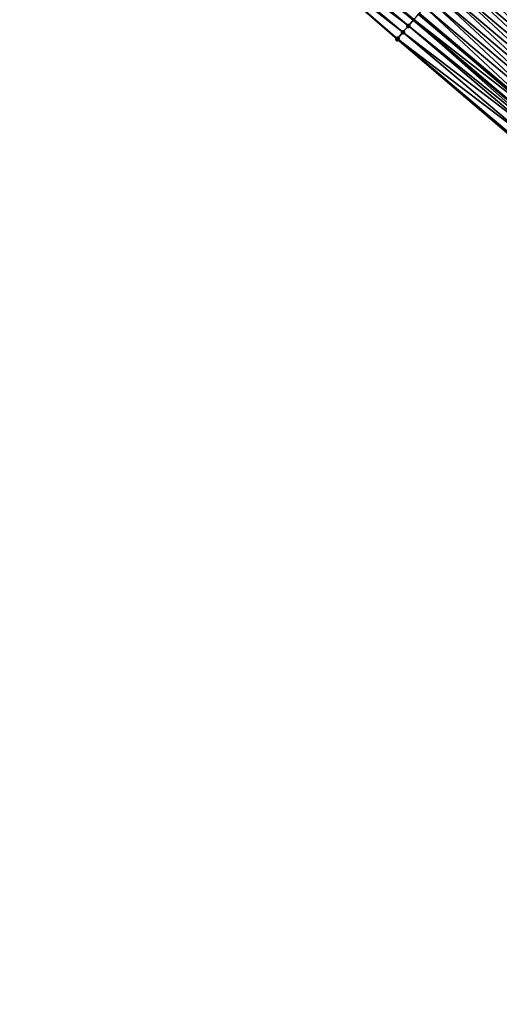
# Model space of a CAD drawing. Header units: feet. Extents: x 2010743 to 2022806, y 818705 to 837694.
# Tile 26 of 256: x 2016448 to 2016505, y 819371 to 819488. Entities that reach past the tile are written whole.
import ezdxf

# ---------------------------------------------------------------- set-up
doc = ezdxf.new("R2010")
doc.units = ezdxf.units.FT
doc.header["$MEASUREMENT"] = 0
doc.layers.add('EP_Travel Lane', color=172, linetype='Continuous', lineweight=53)
doc.layers.add('Road Shots', color=141, linetype='Continuous', lineweight=100)
doc.layers.add('I-77-MM17-21_NB-Surface-Border', color=7, linetype='Continuous')
doc.layers.add('I-77-MM17-21_NB-Surface-TIN', color=7, linetype='Continuous')

msp = doc.modelspace()

# ---------------------------------------------------------------- linework, layer by layer
at = {"layer": 'EP_Travel Lane'}
msp.add_polyline3d([(2016433.51, 819539.65, 268.47), (2016448.82, 819526.78, 268.7), (2016464.12, 819513.9, 268.94), (2016479.42, 819501.03, 269.2), (2016494.7, 819488.15, 269.46), (2016509.98, 819475.25, 269.73), (2016525.27, 819462.36, 270.02), (2016540.55, 819449.46, 270.29), (2016555.83, 819436.56, 270.58), (2016571.11, 819423.66, 270.85), (2016586.39, 819410.76, 271.08), (2016601.68, 819397.86, 271.32), (2016616.96, 819384.96, 271.54), (2016632.24, 819372.06, 271.78)], dxfattribs=at)
at = {"layer": 'I-77-MM17-21_NB-Surface-Border', "color": 3, "linetype": 'Continuous', "lineweight": -3}
msp.add_polyline3d([(2016631.14, 819370.75, 271.71), (2016615.92, 819383.73, 271.51), (2016600.55, 819396.52, 271.23), (2016585.33, 819409.5, 270.99), (2016569.37, 819421.59, 270.69), (2016553.99, 819434.37, 270.38), (2016538.57, 819447.11, 270.08), (2016523.26, 819459.97, 269.78), (2016507.96, 819472.86, 269.5), (2016492.75, 819485.83, 269.24), (2016477.69, 819498.96, 269), (2016462.6, 819512.09, 268.78), (2016447.72, 819525.47, 268.59), (2016432.6, 819538.56, 268.39)], dxfattribs=at)
at = {"layer": 'I-77-MM17-21_NB-Surface-TIN', "color": 128, "linetype": 'Continuous', "lineweight": -3}
for points in [[(2016478.81, 819500.29, 269.14), (2016494.7, 819488.15, 269.46), (2016479.42, 819501.03, 269.2)], [(2016494.72, 819488.18, 269.46), (2016479.42, 819501.03, 269.2), (2016494.7, 819488.15, 269.46)], [(2016494.08, 819487.42, 269.4), (2016478.81, 819500.29, 269.14), (2016478.16, 819499.53, 269.06)], [(2016494.08, 819487.42, 269.4), (2016494.7, 819488.15, 269.46), (2016478.81, 819500.29, 269.14)], [(2016519.04, 819485.99, 269.53), (2016504.41, 819499.65, 269.25), (2016503.76, 819498.88, 269.26)], [(2016519.69, 819486.75, 269.52), (2016505.05, 819500.41, 269.23), (2016504.41, 819499.65, 269.25)], [(2016519.04, 819485.99, 269.53), (2016519.69, 819486.75, 269.52), (2016504.41, 819499.65, 269.25)], [(2016493.44, 819486.66, 269.32), (2016478.16, 819499.53, 269.06), (2016477.69, 819498.96, 269)], [(2016492.75, 819485.83, 269.24), (2016492.8, 819485.89, 269.25), (2016477.69, 819498.96, 269)], [(2016492.8, 819485.89, 269.25), (2016493.44, 819486.66, 269.32), (2016477.69, 819498.96, 269)], [(2016493.44, 819486.66, 269.32), (2016494.08, 819487.42, 269.4), (2016478.16, 819499.53, 269.06)], [(2016518.4, 819485.22, 269.55), (2016503.76, 819498.88, 269.26), (2016503.12, 819498.12, 269.27)], [(2016518.4, 819485.22, 269.55), (2016519.04, 819485.99, 269.53), (2016503.76, 819498.88, 269.26)], [(2016517.11, 819483.69, 269.58), (2016502.47, 819497.36, 269.28), (2016501.83, 819496.59, 269.3)], [(2016503.12, 819498.12, 269.27), (2016502.47, 819497.36, 269.28), (2016517.75, 819484.46, 269.55)], [(2016517.11, 819483.69, 269.58), (2016517.75, 819484.46, 269.55), (2016502.47, 819497.36, 269.28)], [(2016518.4, 819485.22, 269.55), (2016503.12, 819498.12, 269.27), (2016517.75, 819484.46, 269.55)], [(2016516.46, 819482.93, 269.59), (2016501.83, 819496.59, 269.3), (2016501.18, 819495.83, 269.32)], [(2016516.46, 819482.93, 269.59), (2016517.11, 819483.69, 269.58), (2016501.83, 819496.59, 269.3)], [(2016515.17, 819481.4, 269.62), (2016500.54, 819495.06, 269.34), (2016499.89, 819494.3, 269.35)], [(2016515.82, 819482.16, 269.61), (2016501.18, 819495.83, 269.32), (2016500.54, 819495.06, 269.34)], [(2016515.17, 819481.4, 269.62), (2016515.82, 819482.16, 269.61), (2016500.54, 819495.06, 269.34)], [(2016515.82, 819482.16, 269.61), (2016516.46, 819482.93, 269.59), (2016501.18, 819495.83, 269.32)], [(2016514.53, 819480.64, 269.64), (2016499.89, 819494.3, 269.35), (2016499.25, 819493.54, 269.37)], [(2016514.53, 819480.64, 269.64), (2016515.17, 819481.4, 269.62), (2016499.89, 819494.3, 269.35)], [(2016513.24, 819479.11, 269.67), (2016498.6, 819492.77, 269.38), (2016497.96, 819492.01, 269.4)], [(2016513.88, 819479.87, 269.65), (2016499.25, 819493.54, 269.37), (2016498.6, 819492.77, 269.38)], [(2016513.24, 819479.11, 269.67), (2016513.88, 819479.87, 269.65), (2016498.6, 819492.77, 269.38)], [(2016513.88, 819479.87, 269.65), (2016514.53, 819480.64, 269.64), (2016499.25, 819493.54, 269.37)], [(2016512.59, 819478.34, 269.68), (2016497.96, 819492.01, 269.4), (2016497.31, 819491.24, 269.41)], [(2016512.59, 819478.34, 269.68), (2016513.24, 819479.11, 269.67), (2016497.96, 819492.01, 269.4)], [(2016511.3, 819476.82, 269.72), (2016496.66, 819490.48, 269.43), (2016496.02, 819489.72, 269.45)], [(2016511.95, 819477.58, 269.7), (2016497.31, 819491.24, 269.41), (2016496.66, 819490.48, 269.43)], [(2016511.3, 819476.82, 269.72), (2016511.95, 819477.58, 269.7), (2016496.66, 819490.48, 269.43)], [(2016511.95, 819477.58, 269.7), (2016512.59, 819478.34, 269.68), (2016497.31, 819491.24, 269.41)], [(2016510.66, 819476.05, 269.74), (2016496.02, 819489.72, 269.45), (2016495.37, 819488.95, 269.47)], [(2016510.66, 819476.05, 269.74), (2016511.3, 819476.82, 269.72), (2016496.02, 819489.72, 269.45)], [(2016509.69, 819474.91, 269.72), (2016494.7, 819488.15, 269.46), (2016494.08, 819487.42, 269.4)], [(2016510.01, 819475.29, 269.73), (2016494.72, 819488.18, 269.46), (2016494.7, 819488.15, 269.46)], [(2016510.01, 819475.29, 269.73), (2016494.7, 819488.15, 269.46), (2016509.98, 819475.25, 269.73)], [(2016509.69, 819474.91, 269.72), (2016509.98, 819475.25, 269.73), (2016494.7, 819488.15, 269.46)], [(2016510.01, 819475.29, 269.73), (2016494.73, 819488.19, 269.46), (2016494.72, 819488.18, 269.46)], [(2016510.53, 819475.9, 269.74), (2016495.27, 819488.82, 269.47), (2016494.73, 819488.19, 269.46)], [(2016510.01, 819475.29, 269.73), (2016510.53, 819475.9, 269.74), (2016494.73, 819488.19, 269.46)], [(2016510.59, 819475.98, 269.74), (2016495.33, 819488.9, 269.47), (2016495.27, 819488.82, 269.47)], [(2016510.53, 819475.9, 269.74), (2016510.59, 819475.98, 269.74), (2016495.27, 819488.82, 269.47)], [(2016510.66, 819476.05, 269.74), (2016495.37, 819488.95, 269.47), (2016495.33, 819488.9, 269.47)], [(2016510.59, 819475.98, 269.74), (2016510.66, 819476.05, 269.74), (2016495.33, 819488.9, 269.47)], [(2016509.37, 819474.52, 269.69), (2016494.08, 819487.42, 269.4), (2016493.44, 819486.66, 269.32)], [(2016509.37, 819474.52, 269.69), (2016509.69, 819474.91, 269.72), (2016494.08, 819487.42, 269.4)], [(2016508.08, 819472.99, 269.52), (2016492.8, 819485.89, 269.25), (2016492.75, 819485.83, 269.24)], [(2016507.96, 819472.86, 269.5), (2016508.08, 819472.99, 269.52), (2016492.75, 819485.83, 269.24)], [(2016508.72, 819473.76, 269.59), (2016493.44, 819486.66, 269.32), (2016492.8, 819485.89, 269.25)], [(2016508.08, 819472.99, 269.52), (2016508.72, 819473.76, 269.59), (2016492.8, 819485.89, 269.25)], [(2016508.72, 819473.76, 269.59), (2016509.37, 819474.52, 269.69), (2016493.44, 819486.66, 269.32)]]:
    msp.add_3dface(points, dxfattribs=at)
at = {"layer": 'Road Shots', "lineweight": 100}
for p in [(2016494.08, 819487.42, 269.4), (2016492.75, 819485.83, 269.24), (2016492.8, 819485.89, 269.25), (2016493.44, 819486.66, 269.32)]:
    msp.add_point(p, dxfattribs=at)

doc.saveas('drawing.dxf')
